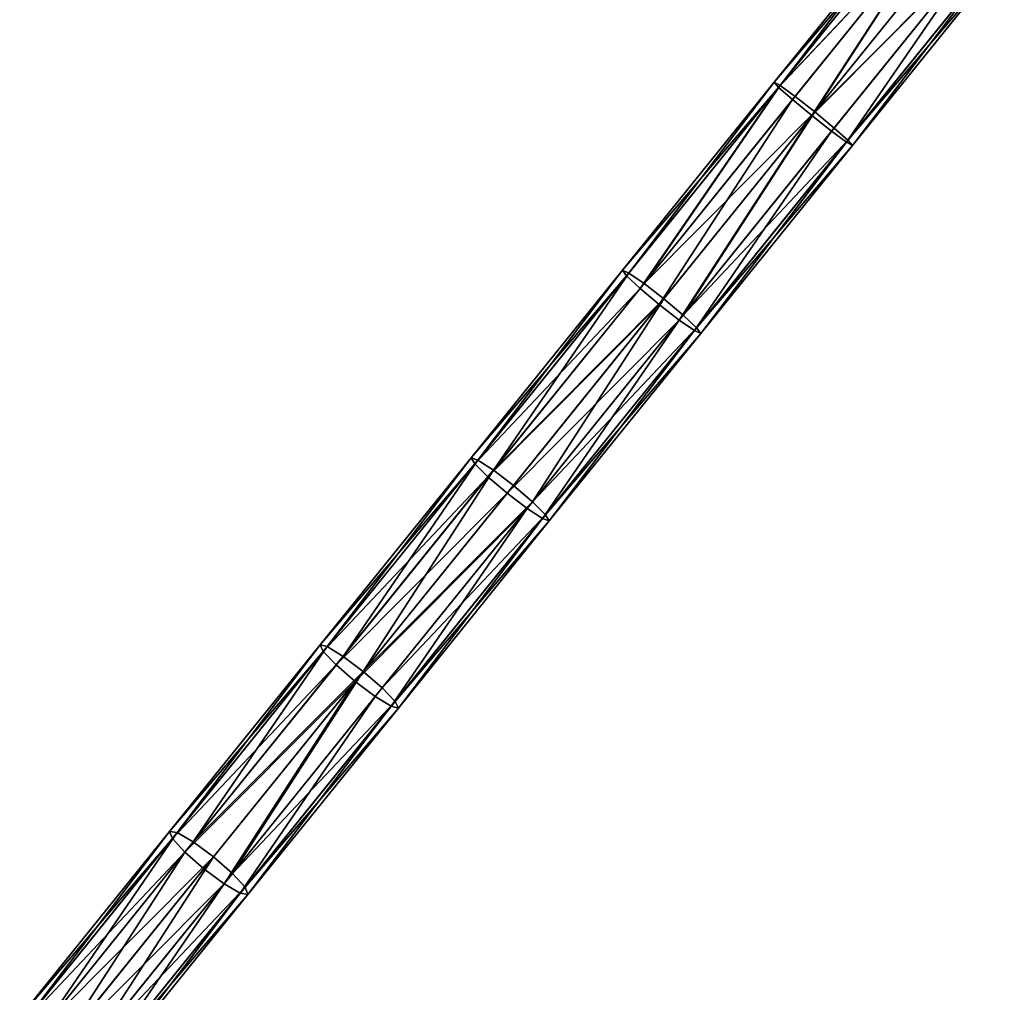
# Model space of a CAD drawing. Extents: x 61 to 680, y 107 to 1063.
# Tile 151 of 186: x 475 to 514, y 821 to 860. Entities that reach past the tile are written whole.
import ezdxf

# ---------------------------------------------------------------- set-up
doc = ezdxf.new("R2010")
doc.units = 0
doc.layers.get('0').update_dxf_attribs({"color": 13, "linetype": 'CONTINUOUS'})

# ---------------------------------------------------------------- blocks, each defined once
blk = doc.blocks.new('GROUP_7')
for p, q in [((331.037, 10.179, 1), (321.565, 11.771, 1)), ((331.037, 10.179, 3), (321.565, 11.771, 3)), ((331.078, 10.443, 2), (321.608, 12.034, 2)), ((330.925, 9.458, 0.268), (321.445, 11.051, 0.268)), ((330.925, 9.458, 3.732), (321.445, 11.051, 3.732)), ((331.037, 10.179, 1), (331.078, 10.443, 2)), ((331.078, 10.443, 2), (331.037, 10.179, 3)), ((340.555, 9.109, 2), (331.078, 10.443, 2)), ((321.282, 10.067, 4), (330.773, 8.472, 4)), ((330.773, 8.472), (321.282, 10.067)), ((330.925, 9.458, 0.268), (331.037, 10.179, 1)), ((331.037, 10.179, 3), (330.925, 9.458, 3.732)), ((340.521, 8.844, 1), (331.037, 10.179, 1)), ((340.521, 8.844, 3), (331.037, 10.179, 3)), ((330.773, 8.472), (330.925, 9.458, 0.268)), ((330.925, 9.458, 3.732), (330.773, 8.472, 4)), ((340.429, 8.12, 0.268), (330.925, 9.458, 0.268)), ((340.429, 8.12, 3.732), (330.925, 9.458, 3.732)), ((330.621, 7.487, 3.732), (321.119, 9.083, 3.732)), ((330.621, 7.487, 0.268), (321.119, 9.083, 0.268)), ((340.521, 8.844, 1), (340.555, 9.109, 2)), ((340.555, 9.109, 2), (340.521, 8.844, 3)), ((350.064, 8.027, 2), (340.555, 9.109, 2)), ((340.429, 8.12, 0.268), (340.521, 8.844, 1)), ((340.521, 8.844, 3), (340.429, 8.12, 3.732)), ((350.038, 7.761, 1), (340.521, 8.844, 1)), ((350.038, 7.761, 3), (340.521, 8.844, 3)), ((330.51, 6.765, 3), (321, 8.363, 3)), ((330.51, 6.765, 1), (321, 8.363, 1)), ((330.773, 8.472, 4), (330.621, 7.487, 3.732)), ((330.621, 7.487, 0.268), (330.773, 8.472)), ((330.773, 8.472, 4), (340.303, 7.13, 4)), ((340.303, 7.13), (330.773, 8.472)), ((330.469, 6.501, 2), (320.957, 8.1, 2)), ((340.303, 7.13), (340.429, 8.12, 0.268)), ((340.429, 8.12, 3.732), (340.303, 7.13, 4)), ((349.965, 7.035, 0.268), (340.429, 8.12, 0.268)), ((349.965, 7.035, 3.732), (340.429, 8.12, 3.732)), ((350.038, 7.761, 1), (350.064, 8.027, 2)), ((350.064, 8.027, 2), (350.038, 7.761, 3)), ((359.599, 7.199, 2), (350.064, 8.027, 2)), ((330.621, 7.487, 3.732), (330.51, 6.765, 3)), ((330.51, 6.765, 1), (330.621, 7.487, 0.268)), ((340.177, 6.141, 3.732), (330.621, 7.487, 3.732)), ((340.177, 6.141, 0.268), (330.621, 7.487, 0.268)), ((349.965, 7.035, 0.268), (350.038, 7.761, 1)), ((350.038, 7.761, 3), (349.965, 7.035, 3.732)), ((359.58, 6.933, 1), (350.038, 7.761, 1)), ((359.58, 6.933, 3), (350.038, 7.761, 3)), ((340.303, 7.13, 4), (340.177, 6.141, 3.732)), ((340.177, 6.141, 0.268), (340.303, 7.13)), ((340.303, 7.13, 4), (349.865, 6.043, 4)), ((349.865, 6.043), (340.303, 7.13)), ((359.58, 6.933, 1), (359.599, 7.199, 2)), ((359.599, 7.199, 2), (359.58, 6.933, 3)), ((369.153, 6.625, 2), (359.599, 7.199, 2)), ((330.51, 6.765, 3), (330.469, 6.501, 2)), ((330.469, 6.501, 2), (330.51, 6.765, 1)), ((340.085, 5.417, 3), (330.51, 6.765, 3)), ((340.085, 5.417, 1), (330.51, 6.765, 1)), ((349.865, 6.043), (349.965, 7.035, 0.268)), ((349.965, 7.035, 3.732), (349.865, 6.043, 4)), ((359.526, 6.205, 0.268), (349.965, 7.035, 0.268)), ((359.526, 6.205, 3.732), (349.965, 7.035, 3.732)), ((359.526, 6.205, 0.268), (359.58, 6.933, 1)), ((359.58, 6.933, 3), (359.526, 6.205, 3.732)), ((369.141, 6.358, 1), (359.58, 6.933, 1)), ((369.141, 6.358, 3), (359.58, 6.933, 3)), ((340.051, 5.152, 2), (330.469, 6.501, 2)), ((369.106, 5.629, 0.268), (369.141, 6.358, 1)), ((369.141, 6.358, 3), (369.106, 5.629, 3.732)), ((369.153, 6.625, 2), (369.141, 6.358, 3)), ((369.141, 6.358, 1), (369.153, 6.625, 2)), ((378.713, 6.039, 3), (369.141, 6.358, 3)), ((378.713, 6.039, 1), (369.141, 6.358, 1)), ((378.718, 6.306, 2), (369.153, 6.625, 2)), ((340.177, 6.141, 3.732), (340.085, 5.417, 3)), ((340.085, 5.417, 1), (340.177, 6.141, 0.268)), ((349.766, 5.051, 3.732), (340.177, 6.141, 3.732)), ((349.766, 5.051, 0.268), (340.177, 6.141, 0.268)), ((349.865, 6.043, 4), (349.766, 5.051, 3.732)), ((349.766, 5.051, 0.268), (349.865, 6.043)), ((349.865, 6.043, 4), (359.453, 5.21, 4)), ((359.453, 5.21), (349.865, 6.043)), ((359.453, 5.21), (359.526, 6.205, 0.268)), ((359.526, 6.205, 3.732), (359.453, 5.21, 4)), ((369.106, 5.629, 0.268), (359.526, 6.205, 0.268)), ((369.106, 5.629, 3.732), (359.526, 6.205, 3.732)), ((369.06, 4.633), (369.106, 5.629, 0.268)), ((369.106, 5.629, 3.732), (369.06, 4.633, 4)), ((378.698, 5.309, 3.732), (369.106, 5.629, 3.732)), ((378.698, 5.309, 0.268), (369.106, 5.629, 0.268)), ((340.085, 5.417, 3), (340.051, 5.152, 2)), ((340.051, 5.152, 2), (340.085, 5.417, 1)), ((349.666, 4.059, 2), (340.051, 5.152, 2)), ((349.693, 4.324, 3), (340.085, 5.417, 3)), ((349.693, 4.324, 1), (340.085, 5.417, 1)), ((359.38, 4.216, 0.268), (359.453, 5.21)), ((359.453, 5.21, 4), (359.38, 4.216, 3.732)), ((369.06, 4.633), (359.453, 5.21)), ((359.453, 5.21, 4), (369.06, 4.633, 4)), ((349.766, 5.051, 3.732), (349.693, 4.324, 3)), ((349.693, 4.324, 1), (349.766, 5.051, 0.268)), ((359.38, 4.216, 3.732), (349.766, 5.051, 3.732)), ((359.38, 4.216, 0.268), (349.766, 5.051, 0.268)), ((349.693, 4.324, 3), (349.666, 4.059, 2)), ((349.666, 4.059, 2), (349.693, 4.324, 1)), ((359.327, 3.488, 3), (349.693, 4.324, 3)), ((359.327, 3.488, 1), (349.693, 4.324, 1)), ((369.013, 3.637, 0.268), (369.06, 4.633)), ((369.06, 4.633, 4), (369.013, 3.637, 3.732)), ((378.678, 4.312), (369.06, 4.633)), ((369.06, 4.633, 4), (378.678, 4.312, 4)), ((359.307, 3.221, 2), (349.666, 4.059, 2)), ((359.38, 4.216, 3.732), (359.327, 3.488, 3)), ((359.327, 3.488, 1), (359.38, 4.216, 0.268)), ((369.013, 3.637, 0.268), (359.38, 4.216, 0.268)), ((369.013, 3.637, 3.732), (359.38, 4.216, 3.732)), ((369.013, 3.637, 3.732), (368.979, 2.908, 3)), ((368.979, 2.908, 1), (369.013, 3.637, 0.268)), ((378.658, 3.315, 0.268), (369.013, 3.637, 0.268)), ((378.658, 3.315, 3.732), (369.013, 3.637, 3.732)), ((359.327, 3.488, 3), (359.307, 3.221, 2)), ((359.307, 3.221, 2), (359.327, 3.488, 1)), ((368.967, 2.641, 2), (359.307, 3.221, 2)), ((368.979, 2.908, 1), (359.327, 3.488, 1)), ((368.979, 2.908, 3), (359.327, 3.488, 3)), ((368.979, 2.908, 3), (368.967, 2.641, 2)), ((368.967, 2.641, 2), (368.979, 2.908, 1)), ((378.644, 2.585, 1), (368.979, 2.908, 1)), ((378.644, 2.585, 3), (368.979, 2.908, 3)), ((378.639, 2.318, 2), (368.967, 2.641, 2))]:
    blk.add_line(p, q)
mesh = blk.add_polyface()
corners = [(321.565, 11.771, 1), (330.925, 9.458, 0.268), (321.445, 11.051, 0.268), (331.037, 10.179, 1)]
mesh.append_faces([[corners[k] for k in face] for face in [(0, 1, 2), (1, 0, 3)]], dxfattribs={"vtx0": -1})
mesh = blk.add_polyface()
corners = [(330.925, 9.458, 3.732), (321.565, 11.771, 3), (321.445, 11.051, 3.732), (331.037, 10.179, 3)]
mesh.append_faces([[corners[k] for k in face] for face in [(0, 1, 2), (1, 0, 3)]], dxfattribs={"vtx0": -1})
mesh = blk.add_polyface()
corners = [(321.565, 11.771, 1), (331.078, 10.443, 2), (331.037, 10.179, 1), (321.608, 12.034, 2)]
mesh.append_faces([[corners[k] for k in face] for face in [(0, 1, 2), (1, 0, 3)]], dxfattribs={"vtx0": -1})
mesh = blk.add_polyface()
corners = [(321.565, 11.771, 3), (331.078, 10.443, 2), (321.608, 12.034, 2), (331.037, 10.179, 3)]
mesh.append_faces([[corners[k] for k in face] for face in [(0, 1, 2), (1, 0, 3)]], dxfattribs={"vtx0": -1})
mesh = blk.add_polyface()
corners = [(321.445, 11.051, 0.268), (330.773, 8.472), (321.282, 10.067), (330.925, 9.458, 0.268)]
mesh.append_faces([[corners[k] for k in face] for face in [(0, 1, 2), (1, 0, 3)]], dxfattribs={"vtx0": -1})
mesh = blk.add_polyface()
corners = [(330.773, 8.472, 4), (321.445, 11.051, 3.732), (321.282, 10.067, 4), (330.925, 9.458, 3.732)]
mesh.append_faces([[corners[k] for k in face] for face in [(0, 1, 2), (1, 0, 3)]], dxfattribs={"vtx0": -1})
mesh = blk.add_polyface()
corners = [(331.037, 10.179, 1), (340.555, 9.109, 2), (340.521, 8.844, 1), (331.078, 10.443, 2)]
mesh.append_faces([[corners[k] for k in face] for face in [(0, 1, 2), (1, 0, 3)]], dxfattribs={"vtx0": -1})
mesh = blk.add_polyface()
corners = [(331.037, 10.179, 3), (340.555, 9.109, 2), (331.078, 10.443, 2), (340.521, 8.844, 3)]
mesh.append_faces([[corners[k] for k in face] for face in [(0, 1, 2), (1, 0, 3)]], dxfattribs={"vtx0": -1})
mesh = blk.add_polyface()
corners = [(330.621, 7.487, 3.732), (321.282, 10.067, 4), (321.119, 9.083, 3.732), (330.773, 8.472, 4)]
mesh.append_faces([[corners[k] for k in face] for face in [(0, 1, 2), (1, 0, 3)]], dxfattribs={"vtx0": -1})
mesh = blk.add_polyface()
corners = [(321.282, 10.067), (330.621, 7.487, 0.268), (321.119, 9.083, 0.268), (330.773, 8.472)]
mesh.append_faces([[corners[k] for k in face] for face in [(0, 1, 2), (1, 0, 3)]], dxfattribs={"vtx0": -1})
mesh = blk.add_polyface()
corners = [(331.037, 10.179, 1), (340.429, 8.12, 0.268), (330.925, 9.458, 0.268), (340.521, 8.844, 1)]
mesh.append_faces([[corners[k] for k in face] for face in [(0, 1, 2), (1, 0, 3)]], dxfattribs={"vtx0": -1})
mesh = blk.add_polyface()
corners = [(340.429, 8.12, 3.732), (331.037, 10.179, 3), (330.925, 9.458, 3.732), (340.521, 8.844, 3)]
mesh.append_faces([[corners[k] for k in face] for face in [(0, 1, 2), (1, 0, 3)]], dxfattribs={"vtx0": -1})
mesh = blk.add_polyface()
corners = [(330.925, 9.458, 0.268), (340.303, 7.13), (330.773, 8.472), (340.429, 8.12, 0.268)]
mesh.append_faces([[corners[k] for k in face] for face in [(0, 1, 2), (1, 0, 3)]], dxfattribs={"vtx0": -1})
mesh = blk.add_polyface()
corners = [(340.303, 7.13, 4), (330.925, 9.458, 3.732), (330.773, 8.472, 4), (340.429, 8.12, 3.732)]
mesh.append_faces([[corners[k] for k in face] for face in [(0, 1, 2), (1, 0, 3)]], dxfattribs={"vtx0": -1})
mesh = blk.add_polyface()
corners = [(330.51, 6.765, 3), (321.119, 9.083, 3.732), (321, 8.363, 3), (330.621, 7.487, 3.732)]
mesh.append_faces([[corners[k] for k in face] for face in [(0, 1, 2), (1, 0, 3)]], dxfattribs={"vtx0": -1})
mesh = blk.add_polyface()
corners = [(321.119, 9.083, 0.268), (330.51, 6.765, 1), (321, 8.363, 1), (330.621, 7.487, 0.268)]
mesh.append_faces([[corners[k] for k in face] for face in [(0, 1, 2), (1, 0, 3)]], dxfattribs={"vtx0": -1})
mesh = blk.add_polyface()
corners = [(340.555, 9.109, 2), (350.038, 7.761, 1), (340.521, 8.844, 1), (350.064, 8.027, 2)]
mesh.append_faces([[corners[k] for k in face] for face in [(0, 1, 2), (1, 0, 3)]], dxfattribs={"vtx0": -1})
mesh = blk.add_polyface()
corners = [(340.555, 9.109, 2), (350.038, 7.761, 3), (350.064, 8.027, 2), (340.521, 8.844, 3)]
mesh.append_faces([[corners[k] for k in face] for face in [(0, 1, 2), (1, 0, 3)]], dxfattribs={"vtx0": -1})
mesh = blk.add_polyface()
corners = [(340.521, 8.844, 1), (349.965, 7.035, 0.268), (340.429, 8.12, 0.268), (350.038, 7.761, 1)]
mesh.append_faces([[corners[k] for k in face] for face in [(0, 1, 2), (1, 0, 3)]], dxfattribs={"vtx0": -1})
mesh = blk.add_polyface()
corners = [(349.965, 7.035, 3.732), (340.521, 8.844, 3), (340.429, 8.12, 3.732), (350.038, 7.761, 3)]
mesh.append_faces([[corners[k] for k in face] for face in [(0, 1, 2), (1, 0, 3)]], dxfattribs={"vtx0": -1})
mesh = blk.add_polyface()
corners = [(330.51, 6.765, 3), (320.957, 8.1, 2), (330.469, 6.501, 2), (321, 8.363, 3)]
mesh.append_faces([[corners[k] for k in face] for face in [(0, 1, 2), (1, 0, 3)]], dxfattribs={"vtx0": -1})
mesh = blk.add_polyface()
corners = [(330.51, 6.765, 1), (320.957, 8.1, 2), (321, 8.363, 1), (330.469, 6.501, 2)]
mesh.append_faces([[corners[k] for k in face] for face in [(0, 1, 2), (1, 0, 3)]], dxfattribs={"vtx0": -1})
mesh = blk.add_polyface()
corners = [(340.177, 6.141, 3.732), (330.773, 8.472, 4), (330.621, 7.487, 3.732), (340.303, 7.13, 4)]
mesh.append_faces([[corners[k] for k in face] for face in [(0, 1, 2), (1, 0, 3)]], dxfattribs={"vtx0": -1})
mesh = blk.add_polyface()
corners = [(330.773, 8.472), (340.177, 6.141, 0.268), (330.621, 7.487, 0.268), (340.303, 7.13)]
mesh.append_faces([[corners[k] for k in face] for face in [(0, 1, 2), (1, 0, 3)]], dxfattribs={"vtx0": -1})
mesh = blk.add_polyface()
corners = [(340.429, 8.12, 0.268), (349.865, 6.043), (340.303, 7.13), (349.965, 7.035, 0.268)]
mesh.append_faces([[corners[k] for k in face] for face in [(0, 1, 2), (1, 0, 3)]], dxfattribs={"vtx0": -1})
mesh = blk.add_polyface()
corners = [(349.865, 6.043, 4), (340.429, 8.12, 3.732), (340.303, 7.13, 4), (349.965, 7.035, 3.732)]
mesh.append_faces([[corners[k] for k in face] for face in [(0, 1, 2), (1, 0, 3)]], dxfattribs={"vtx0": -1})
mesh = blk.add_polyface()
corners = [(350.038, 7.761, 1), (359.599, 7.199, 2), (359.58, 6.933, 1), (350.064, 8.027, 2)]
mesh.append_faces([[corners[k] for k in face] for face in [(0, 1, 2), (1, 0, 3)]], dxfattribs={"vtx0": -1})
mesh = blk.add_polyface()
corners = [(350.038, 7.761, 3), (359.599, 7.199, 2), (350.064, 8.027, 2), (359.58, 6.933, 3)]
mesh.append_faces([[corners[k] for k in face] for face in [(0, 1, 2), (1, 0, 3)]], dxfattribs={"vtx0": -1})
mesh = blk.add_polyface()
corners = [(340.085, 5.417, 3), (330.621, 7.487, 3.732), (330.51, 6.765, 3), (340.177, 6.141, 3.732)]
mesh.append_faces([[corners[k] for k in face] for face in [(0, 1, 2), (1, 0, 3)]], dxfattribs={"vtx0": -1})
mesh = blk.add_polyface()
corners = [(330.621, 7.487, 0.268), (340.085, 5.417, 1), (330.51, 6.765, 1), (340.177, 6.141, 0.268)]
mesh.append_faces([[corners[k] for k in face] for face in [(0, 1, 2), (1, 0, 3)]], dxfattribs={"vtx0": -1})
mesh = blk.add_polyface()
corners = [(350.038, 7.761, 1), (359.526, 6.205, 0.268), (349.965, 7.035, 0.268), (359.58, 6.933, 1)]
mesh.append_faces([[corners[k] for k in face] for face in [(0, 1, 2), (1, 0, 3)]], dxfattribs={"vtx0": -1})
mesh = blk.add_polyface()
corners = [(359.526, 6.205, 3.732), (350.038, 7.761, 3), (349.965, 7.035, 3.732), (359.58, 6.933, 3)]
mesh.append_faces([[corners[k] for k in face] for face in [(0, 1, 2), (1, 0, 3)]], dxfattribs={"vtx0": -1})
mesh = blk.add_polyface()
corners = [(349.766, 5.051, 3.732), (340.303, 7.13, 4), (340.177, 6.141, 3.732), (349.865, 6.043, 4)]
mesh.append_faces([[corners[k] for k in face] for face in [(0, 1, 2), (1, 0, 3)]], dxfattribs={"vtx0": -1})
mesh = blk.add_polyface()
corners = [(340.303, 7.13), (349.766, 5.051, 0.268), (340.177, 6.141, 0.268), (349.865, 6.043)]
mesh.append_faces([[corners[k] for k in face] for face in [(0, 1, 2), (1, 0, 3)]], dxfattribs={"vtx0": -1})
mesh = blk.add_polyface()
corners = [(359.58, 6.933, 1), (369.153, 6.625, 2), (369.141, 6.358, 1), (359.599, 7.199, 2)]
mesh.append_faces([[corners[k] for k in face] for face in [(0, 1, 2), (1, 0, 3)]], dxfattribs={"vtx0": -1})
mesh = blk.add_polyface()
corners = [(359.58, 6.933, 3), (369.153, 6.625, 2), (359.599, 7.199, 2), (369.141, 6.358, 3)]
mesh.append_faces([[corners[k] for k in face] for face in [(0, 1, 2), (1, 0, 3)]], dxfattribs={"vtx0": -1})
mesh = blk.add_polyface()
corners = [(340.051, 5.152, 2), (330.51, 6.765, 3), (330.469, 6.501, 2), (340.085, 5.417, 3)]
mesh.append_faces([[corners[k] for k in face] for face in [(0, 1, 2), (1, 0, 3)]], dxfattribs={"vtx0": -1})
mesh = blk.add_polyface()
corners = [(340.051, 5.152, 2), (330.51, 6.765, 1), (340.085, 5.417, 1), (330.469, 6.501, 2)]
mesh.append_faces([[corners[k] for k in face] for face in [(0, 1, 2), (1, 0, 3)]], dxfattribs={"vtx0": -1})
mesh = blk.add_polyface()
corners = [(349.965, 7.035, 0.268), (359.453, 5.21), (349.865, 6.043), (359.526, 6.205, 0.268)]
mesh.append_faces([[corners[k] for k in face] for face in [(0, 1, 2), (1, 0, 3)]], dxfattribs={"vtx0": -1})
mesh = blk.add_polyface()
corners = [(359.453, 5.21, 4), (349.965, 7.035, 3.732), (349.865, 6.043, 4), (359.526, 6.205, 3.732)]
mesh.append_faces([[corners[k] for k in face] for face in [(0, 1, 2), (1, 0, 3)]], dxfattribs={"vtx0": -1})
mesh = blk.add_polyface()
corners = [(359.58, 6.933, 1), (369.106, 5.629, 0.268), (359.526, 6.205, 0.268), (369.141, 6.358, 1)]
mesh.append_faces([[corners[k] for k in face] for face in [(0, 1, 2), (1, 0, 3)]], dxfattribs={"vtx0": -1})
mesh = blk.add_polyface()
corners = [(359.58, 6.933, 3), (369.106, 5.629, 3.732), (369.141, 6.358, 3), (359.526, 6.205, 3.732)]
mesh.append_faces([[corners[k] for k in face] for face in [(0, 1, 2), (1, 0, 3)]], dxfattribs={"vtx0": -1})
mesh = blk.add_polyface()
corners = [(369.106, 5.629, 3.732), (378.713, 6.039, 3), (369.141, 6.358, 3), (378.698, 5.309, 3.732)]
mesh.append_faces([[corners[k] for k in face] for face in [(0, 1, 2), (1, 0, 3)]], dxfattribs={"vtx0": -1})
mesh = blk.add_polyface()
corners = [(369.106, 5.629, 0.268), (378.713, 6.039, 1), (378.698, 5.309, 0.268), (369.141, 6.358, 1)]
mesh.append_faces([[corners[k] for k in face] for face in [(0, 1, 2), (1, 0, 3)]], dxfattribs={"vtx0": -1})
mesh = blk.add_polyface()
corners = [(369.153, 6.625, 2), (378.713, 6.039, 1), (369.141, 6.358, 1), (378.718, 6.306, 2)]
mesh.append_faces([[corners[k] for k in face] for face in [(0, 1, 2), (1, 0, 3)]], dxfattribs={"vtx0": -1})
mesh = blk.add_polyface()
corners = [(369.153, 6.625, 2), (378.713, 6.039, 3), (378.718, 6.306, 2), (369.141, 6.358, 3)]
mesh.append_faces([[corners[k] for k in face] for face in [(0, 1, 2), (1, 0, 3)]], dxfattribs={"vtx0": -1})
mesh = blk.add_polyface()
corners = [(349.693, 4.324, 3), (340.177, 6.141, 3.732), (340.085, 5.417, 3), (349.766, 5.051, 3.732)]
mesh.append_faces([[corners[k] for k in face] for face in [(0, 1, 2), (1, 0, 3)]], dxfattribs={"vtx0": -1})
mesh = blk.add_polyface()
corners = [(340.177, 6.141, 0.268), (349.693, 4.324, 1), (340.085, 5.417, 1), (349.766, 5.051, 0.268)]
mesh.append_faces([[corners[k] for k in face] for face in [(0, 1, 2), (1, 0, 3)]], dxfattribs={"vtx0": -1})
mesh = blk.add_polyface()
corners = [(359.38, 4.216, 3.732), (349.865, 6.043, 4), (349.766, 5.051, 3.732), (359.453, 5.21, 4)]
mesh.append_faces([[corners[k] for k in face] for face in [(0, 1, 2), (1, 0, 3)]], dxfattribs={"vtx0": -1})
mesh = blk.add_polyface()
corners = [(349.865, 6.043), (359.38, 4.216, 0.268), (349.766, 5.051, 0.268), (359.453, 5.21)]
mesh.append_faces([[corners[k] for k in face] for face in [(0, 1, 2), (1, 0, 3)]], dxfattribs={"vtx0": -1})
mesh = blk.add_polyface()
corners = [(359.526, 6.205, 0.268), (369.06, 4.633), (359.453, 5.21), (369.106, 5.629, 0.268)]
mesh.append_faces([[corners[k] for k in face] for face in [(0, 1, 2), (1, 0, 3)]], dxfattribs={"vtx0": -1})
mesh = blk.add_polyface()
corners = [(369.06, 4.633, 4), (359.526, 6.205, 3.732), (359.453, 5.21, 4), (369.106, 5.629, 3.732)]
mesh.append_faces([[corners[k] for k in face] for face in [(0, 1, 2), (1, 0, 3)]], dxfattribs={"vtx0": -1})
mesh = blk.add_polyface()
corners = [(378.678, 4.312, 4), (369.106, 5.629, 3.732), (369.06, 4.633, 4), (378.698, 5.309, 3.732)]
mesh.append_faces([[corners[k] for k in face] for face in [(0, 1, 2), (1, 0, 3)]], dxfattribs={"vtx0": -1})
mesh = blk.add_polyface()
corners = [(369.106, 5.629, 0.268), (378.678, 4.312), (369.06, 4.633), (378.698, 5.309, 0.268)]
mesh.append_faces([[corners[k] for k in face] for face in [(0, 1, 2), (1, 0, 3)]], dxfattribs={"vtx0": -1})
mesh = blk.add_polyface()
corners = [(349.693, 4.324, 3), (340.051, 5.152, 2), (349.666, 4.059, 2), (340.085, 5.417, 3)]
mesh.append_faces([[corners[k] for k in face] for face in [(0, 1, 2), (1, 0, 3)]], dxfattribs={"vtx0": -1})
mesh = blk.add_polyface()
corners = [(349.666, 4.059, 2), (340.085, 5.417, 1), (349.693, 4.324, 1), (340.051, 5.152, 2)]
mesh.append_faces([[corners[k] for k in face] for face in [(0, 1, 2), (1, 0, 3)]], dxfattribs={"vtx0": -1})
mesh = blk.add_polyface()
corners = [(359.453, 5.21), (369.013, 3.637, 0.268), (359.38, 4.216, 0.268), (369.06, 4.633)]
mesh.append_faces([[corners[k] for k in face] for face in [(0, 1, 2), (1, 0, 3)]], dxfattribs={"vtx0": -1})
mesh = blk.add_polyface()
corners = [(369.013, 3.637, 3.732), (359.453, 5.21, 4), (359.38, 4.216, 3.732), (369.06, 4.633, 4)]
mesh.append_faces([[corners[k] for k in face] for face in [(0, 1, 2), (1, 0, 3)]], dxfattribs={"vtx0": -1})
mesh = blk.add_polyface()
corners = [(359.327, 3.488, 3), (349.766, 5.051, 3.732), (349.693, 4.324, 3), (359.38, 4.216, 3.732)]
mesh.append_faces([[corners[k] for k in face] for face in [(0, 1, 2), (1, 0, 3)]], dxfattribs={"vtx0": -1})
mesh = blk.add_polyface()
corners = [(349.766, 5.051, 0.268), (359.327, 3.488, 1), (349.693, 4.324, 1), (359.38, 4.216, 0.268)]
mesh.append_faces([[corners[k] for k in face] for face in [(0, 1, 2), (1, 0, 3)]], dxfattribs={"vtx0": -1})
mesh = blk.add_polyface()
corners = [(359.327, 3.488, 3), (349.666, 4.059, 2), (359.307, 3.221, 2), (349.693, 4.324, 3)]
mesh.append_faces([[corners[k] for k in face] for face in [(0, 1, 2), (1, 0, 3)]], dxfattribs={"vtx0": -1})
mesh = blk.add_polyface()
corners = [(359.307, 3.221, 2), (349.693, 4.324, 1), (359.327, 3.488, 1), (349.666, 4.059, 2)]
mesh.append_faces([[corners[k] for k in face] for face in [(0, 1, 2), (1, 0, 3)]], dxfattribs={"vtx0": -1})
mesh = blk.add_polyface()
corners = [(369.06, 4.633), (378.658, 3.315, 0.268), (369.013, 3.637, 0.268), (378.678, 4.312)]
mesh.append_faces([[corners[k] for k in face] for face in [(0, 1, 2), (1, 0, 3)]], dxfattribs={"vtx0": -1})
mesh = blk.add_polyface()
corners = [(378.658, 3.315, 3.732), (369.06, 4.633, 4), (369.013, 3.637, 3.732), (378.678, 4.312, 4)]
mesh.append_faces([[corners[k] for k in face] for face in [(0, 1, 2), (1, 0, 3)]], dxfattribs={"vtx0": -1})
mesh = blk.add_polyface()
corners = [(368.979, 2.908, 3), (359.38, 4.216, 3.732), (359.327, 3.488, 3), (369.013, 3.637, 3.732)]
mesh.append_faces([[corners[k] for k in face] for face in [(0, 1, 2), (1, 0, 3)]], dxfattribs={"vtx0": -1})
mesh = blk.add_polyface()
corners = [(369.013, 3.637, 0.268), (359.327, 3.488, 1), (359.38, 4.216, 0.268), (368.979, 2.908, 1)]
mesh.append_faces([[corners[k] for k in face] for face in [(0, 1, 2), (1, 0, 3)]], dxfattribs={"vtx0": -1})
mesh = blk.add_polyface()
corners = [(378.644, 2.585, 1), (369.013, 3.637, 0.268), (378.658, 3.315, 0.268), (368.979, 2.908, 1)]
mesh.append_faces([[corners[k] for k in face] for face in [(0, 1, 2), (1, 0, 3)]], dxfattribs={"vtx0": -1})
mesh = blk.add_polyface()
corners = [(378.644, 2.585, 3), (369.013, 3.637, 3.732), (368.979, 2.908, 3), (378.658, 3.315, 3.732)]
mesh.append_faces([[corners[k] for k in face] for face in [(0, 1, 2), (1, 0, 3)]], dxfattribs={"vtx0": -1})
mesh = blk.add_polyface()
corners = [(368.967, 2.641, 2), (359.327, 3.488, 3), (359.307, 3.221, 2), (368.979, 2.908, 3)]
mesh.append_faces([[corners[k] for k in face] for face in [(0, 1, 2), (1, 0, 3)]], dxfattribs={"vtx0": -1})
mesh = blk.add_polyface()
corners = [(368.979, 2.908, 1), (359.307, 3.221, 2), (359.327, 3.488, 1), (368.967, 2.641, 2)]
mesh.append_faces([[corners[k] for k in face] for face in [(0, 1, 2), (1, 0, 3)]], dxfattribs={"vtx0": -1})
mesh = blk.add_polyface()
corners = [(378.644, 2.585, 3), (368.967, 2.641, 2), (378.639, 2.318, 2), (368.979, 2.908, 3)]
mesh.append_faces([[corners[k] for k in face] for face in [(0, 1, 2), (1, 0, 3)]], dxfattribs={"vtx0": -1})
mesh = blk.add_polyface()
corners = [(378.644, 2.585, 1), (368.967, 2.641, 2), (368.979, 2.908, 1), (378.639, 2.318, 2)]
mesh.append_faces([[corners[k] for k in face] for face in [(0, 1, 2), (1, 0, 3)]], dxfattribs={"vtx0": -1})
blk = doc.blocks.new('GROUP_15')
at = {"extrusion": (0.778243, -0.627963, -5.97172e-16), "rotation": 360}
blk.add_blockref('GROUP_7', (26.955, 0, -1.577), dxfattribs=at)
blk = doc.blocks.new('GROUP_9')
blk.add_blockref('GROUP_15', (184.815, 441.263))

msp = doc.modelspace()

# ---------------------------------------------------------------- block references
msp.add_blockref('GROUP_9', (72.909, 107.246, -0.5))

doc.saveas('drawing.dxf')
